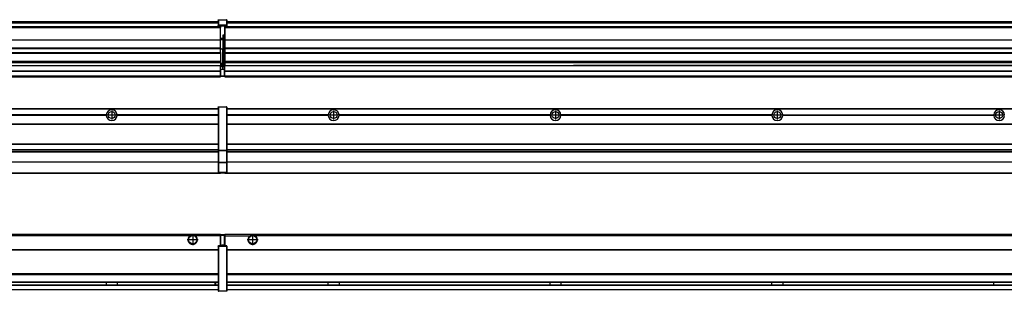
# Model space of a CAD drawing. Header units: inches. Extents: x -381 to 28022, y -418 to 176.
# Tile 29 of 49: x 10270 to 11158, y -154 to 90. Entities that reach past the tile are written whole.
import ezdxf

# ---------------------------------------------------------------- set-up
doc = ezdxf.new("R2010")
doc.units = ezdxf.units.IN
doc.linetypes.add('DOT_CENTER', pattern=[14, 12, -1, 0, -1])
doc.layers.add('1', color=7, linetype='Continuous')

# ---------------------------------------------------------------- blocks, each defined once
blk = doc.blocks.new('Modulos_intermedio__FL-14__7__18', base_point=(10455.18, -48.03))
at = {"color": 7, "linetype": 'Continuous'}
for p, q in [((10456.88, 10.47), (11849.18, 10.47)), ((10456.88, 10.22), (11849.18, 10.22)), ((10476.43, 10.47), (10476.48, 10.52)), ((10476.48, 10.52), (10483.88, 10.52)), ((10483.93, 10.47), (10483.88, 10.52)), ((10548.29, 4.77), (10456.88, 4.77)), ((10548.28, 4.47), (10456.88, 4.47)), ((10548.29, 4.17), (10456.88, 4.17)), ((10548.28, 4.47), (10548.29, 4.77)), ((10548.29, 4.17), (10548.28, 4.47)), ((10550.45, 6.05), (10550.45, 6.04)), ((10550.45, 2.91), (10550.45, 2.9)), ((10748.29, 4.77), (10558.07, 4.77)), ((10558.07, 4.77), (10558.08, 4.47)), ((10558.08, 4.47), (10558.07, 4.17)), ((10748.29, 4.17), (10558.07, 4.17)), ((10748.28, 4.47), (10558.08, 4.47)), ((10748.28, 4.47), (10748.29, 4.77)), ((10748.29, 4.17), (10748.28, 4.47)), ((10948.29, 4.77), (10758.07, 4.77)), ((10758.07, 4.77), (10758.08, 4.47)), ((10758.08, 4.47), (10758.07, 4.17)), ((10948.29, 4.17), (10758.07, 4.17)), ((10948.28, 4.47), (10758.08, 4.47)), ((10948.28, 4.47), (10948.29, 4.77)), ((10948.29, 4.17), (10948.28, 4.47)), ((10958.07, 4.77), (11148.29, 4.77)), ((10958.07, 4.77), (10958.08, 4.47)), ((10958.08, 4.47), (10958.07, 4.17)), ((11148.29, 4.17), (10958.07, 4.17)), ((11148.28, 4.47), (10958.08, 4.47)), ((11148.28, 4.47), (11148.29, 4.77)), ((11148.29, 4.17), (11148.28, 4.47)), ((10456.88, -3.53), (11849.18, -3.53)), ((10456.88, -3.78), (11849.18, -3.78)), ((11849.18, -4.03), (10456.88, -4.03)), ((10456.88, -21.53), (11849.18, -21.53)), ((10456.88, -21.78), (11849.18, -21.78)), ((10456.88, -26.73), (11849.18, -26.73)), ((10456.88, -26.82), (11849.18, -26.82)), ((10456.88, -28.37), (11849.18, -28.37)), ((10456.88, -28.53), (11849.18, -28.53)), ((10456.88, -28.65), (11849.18, -28.65)), ((11849.18, -38.02), (10456.88, -38.02)), ((11849.18, -38.11), (10456.88, -38.11)), ((10455.18, -47.53), (10455.18, -48.03)), ((10455.18, -48.03), (11851.18, -48.03)), ((10456.63, -47.53), (11849.43, -47.53))]:
    blk.add_line(p, q, dxfattribs=at)
for centre in [(10553.18, 4.47), (10753.18, 4.47), (10953.18, 4.47), (11153.18, 4.47)]:
    blk.add_circle(centre, 3.15, dxfattribs=at)
for centre, start, end in [((10553.18, 4.47), 3.5101, 176.4899), ((10753.18, 4.47), 3.5101, 176.4899), ((10953.18, 4.47), 3.5101, 176.4899), ((11153.18, 4.47), 3.5101, 176.4899), ((10553.18, 4.47), 183.51008, 356.48992), ((10753.18, 4.47), 183.51008, 356.48992), ((10953.18, 4.47), 183.51008, 356.48992), ((11153.18, 4.47), 183.51008, 356.48992)]:
    blk.add_arc(centre, 4.9, start, end, dxfattribs=at)
at = {"layer": '1', "color": 2, "linetype": 'DOT_CENTER'}
for p, q in [((10557.33, 4.47), (10549.03, 4.47)), ((10553.18, 8.62), (10553.18, 0.32)), ((10757.33, 4.47), (10749.03, 4.47)), ((10753.18, 8.62), (10753.18, 0.32)), ((10957.33, 4.47), (10949.03, 4.47)), ((10953.18, 8.62), (10953.18, 0.32)), ((11157.33, 4.47), (11149.03, 4.47)), ((11153.18, 8.62), (11153.18, 0.32))]:
    blk.add_line(p, q, dxfattribs=at)
blk = doc.blocks.new('Modulos_intermedio__FL-14__6__21', base_point=(9055.18, -48.03))
at = {"color": 7, "linetype": 'Continuous'}
for p, q in [((9056.88, 10.47), (10449.18, 10.47)), ((9056.88, 10.22), (10449.18, 10.22)), ((10422.43, 10.47), (10422.48, 10.52)), ((10422.48, 10.52), (10429.88, 10.52)), ((10429.93, 10.47), (10429.88, 10.52)), ((10449.18, 11.72), (10449.19, 11.79)), ((10449.18, 11.72), (10449.18, 11.47)), ((10449.18, 11.47), (10449.43, 11.47)), ((10449.18, 11.47), (10449.18, -27.21)), ((10449.19, 11.82), (10449.22, 11.86)), ((10449.19, 11.79), (10449.19, 11.82)), ((10449.22, 11.86), (10449.25, 11.9)), ((10449.25, 11.9), (10449.29, 11.93)), ((10449.29, 11.93), (10449.34, 11.96)), ((10449.34, 11.96), (10449.36, 11.96)), ((10449.36, 11.96), (10449.43, 11.97)), ((10449.43, 11.97), (10456.63, 11.97)), ((10449.43, 11.97), (10449.43, 11.47)), ((10449.43, 11.47), (10449.43, -27.21)), ((10456.63, 11.47), (10449.43, 11.47)), ((10456.7, 11.96), (10456.63, 11.97)), ((10456.63, 11.97), (10456.63, 11.47)), ((10456.63, 11.47), (10456.63, -27.21)), ((10456.88, 11.47), (10456.63, 11.47)), ((10456.72, 11.96), (10456.7, 11.96)), ((10456.76, 11.93), (10456.72, 11.96)), ((10456.8, 11.9), (10456.76, 11.93)), ((10456.84, 11.86), (10456.8, 11.9)), ((10456.86, 11.82), (10456.84, 11.86)), ((10456.87, 11.79), (10456.86, 11.82)), ((10456.88, 11.72), (10456.87, 11.79)), ((10456.88, 11.72), (10456.88, 11.47)), ((10456.88, 11.47), (10456.88, -27.21)), ((10348.29, 4.77), (10158.07, 4.77)), ((10348.29, 4.17), (10158.07, 4.17)), ((10348.28, 4.47), (10158.08, 4.47)), ((10348.29, 4.77), (10348.28, 4.47)), ((10348.28, 4.47), (10348.29, 4.17)), ((10449.18, 4.77), (10358.07, 4.77)), ((10358.08, 4.47), (10358.07, 4.77)), ((10358.07, 4.17), (10358.08, 4.47)), ((10449.18, 4.17), (10358.07, 4.17)), ((10449.18, 4.47), (10358.08, 4.47)), ((9056.88, -3.53), (10449.18, -3.53)), ((9056.88, -3.78), (10449.18, -3.78)), ((10449.18, -4.03), (9056.88, -4.03)), ((9056.88, -21.53), (10449.18, -21.53)), ((9056.88, -21.78), (10449.18, -21.78)), ((9056.88, -26.73), (10449.18, -26.73)), ((9056.88, -26.82), (10449.18, -26.82)), ((9056.88, -28.37), (10449.18, -28.37)), ((9056.88, -28.53), (10449.18, -28.53)), ((9056.88, -28.65), (10449.18, -28.65)), ((10449.18, -27.21), (10449.18, -27.52)), ((10449.18, -27.21), (10449.43, -27.21)), ((10449.18, -27.52), (10449.19, -27.54)), ((10449.18, -27.52), (10449.18, -38.19)), ((10449.19, -27.54), (10449.22, -27.57)), ((10449.22, -27.57), (10449.25, -27.59)), ((10449.25, -27.59), (10449.29, -27.6)), ((10449.29, -27.6), (10449.34, -27.61)), ((10449.34, -27.61), (10449.36, -27.61)), ((10449.36, -27.61), (10449.43, -27.62)), ((10449.43, -27.21), (10456.63, -27.21)), ((10449.43, -27.21), (10449.43, -27.62)), ((10449.43, -27.62), (10456.63, -27.62)), ((10449.43, -27.62), (10449.43, -38.3)), ((10456.88, -27.21), (10456.63, -27.21)), ((10456.63, -27.21), (10456.63, -27.62)), ((10456.7, -27.61), (10456.63, -27.62)), ((10456.63, -27.62), (10456.63, -38.3)), ((10456.72, -27.61), (10456.7, -27.61)), ((10456.76, -27.6), (10456.72, -27.61)), ((10456.8, -27.59), (10456.76, -27.6)), ((10456.84, -27.57), (10456.8, -27.59)), ((10456.87, -27.54), (10456.84, -27.57)), ((10456.88, -27.52), (10456.87, -27.54)), ((10456.88, -27.21), (10456.88, -27.52)), ((10456.88, -27.52), (10456.88, -38.19)), ((10449.18, -38.02), (9056.88, -38.02)), ((10449.18, -38.11), (9056.88, -38.11)), ((10449.18, -38.19), (10449.19, -38.22)), ((10449.18, -38.19), (10449.18, -38.71)), ((10449.18, -38.71), (10449.43, -38.71)), ((10449.18, -38.71), (10449.18, -47.03)), ((10449.19, -38.22), (10449.22, -38.25)), ((10449.22, -38.25), (10449.25, -38.27)), ((10449.25, -38.27), (10449.29, -38.28)), ((10449.29, -38.28), (10449.34, -38.29)), ((10449.34, -38.29), (10449.36, -38.29)), ((10449.36, -38.29), (10449.43, -38.3)), ((10449.43, -38.3), (10449.43, -38.71)), ((10456.63, -38.3), (10449.43, -38.3)), ((10449.43, -38.71), (10449.43, -47.03)), ((10456.63, -38.71), (10449.43, -38.71)), ((10456.7, -38.29), (10456.63, -38.3)), ((10456.63, -38.3), (10456.63, -38.71)), ((10456.88, -38.71), (10456.63, -38.71)), ((10456.63, -38.71), (10456.63, -47.03)), ((10456.72, -38.29), (10456.7, -38.29)), ((10456.76, -38.28), (10456.72, -38.29)), ((10456.8, -38.27), (10456.76, -38.28)), ((10456.84, -38.25), (10456.8, -38.27)), ((10456.87, -38.22), (10456.84, -38.25)), ((10456.88, -38.19), (10456.87, -38.22)), ((10456.88, -38.19), (10456.88, -38.71)), ((10456.88, -38.71), (10456.88, -47.03)), ((9055.18, -48.03), (10451.18, -48.03)), ((9056.63, -47.53), (10449.43, -47.53)), ((10449.18, -47.03), (10449.43, -47.03)), ((10449.18, -47.03), (10449.18, -47.28)), ((10449.18, -47.28), (10449.19, -47.34)), ((10449.19, -47.34), (10449.19, -47.37)), ((10449.19, -47.37), (10449.22, -47.41)), ((10449.22, -47.41), (10449.25, -47.45)), ((10449.25, -47.45), (10449.29, -47.49)), ((10449.29, -47.49), (10449.34, -47.51)), ((10449.34, -47.51), (10449.36, -47.52)), ((10449.36, -47.52), (10449.43, -47.53)), ((10449.43, -47.03), (10456.63, -47.03)), ((10449.43, -47.03), (10449.43, -47.53)), ((10449.43, -47.53), (10456.63, -47.53)), ((10451.18, -47.53), (10451.18, -48.03)), ((10456.63, -47.03), (10456.63, -47.53)), ((10456.88, -47.03), (10456.63, -47.03)), ((10456.7, -47.52), (10456.63, -47.53)), ((10456.72, -47.51), (10456.7, -47.52)), ((10456.76, -47.49), (10456.72, -47.51)), ((10456.8, -47.45), (10456.76, -47.49)), ((10456.84, -47.41), (10456.8, -47.45)), ((10456.86, -47.37), (10456.84, -47.41)), ((10456.87, -47.34), (10456.86, -47.37)), ((10456.88, -47.28), (10456.87, -47.34)), ((10456.88, -47.03), (10456.88, -47.28))]:
    blk.add_line(p, q, dxfattribs=at)
blk.add_circle((10353.18, 4.47), 3.15, dxfattribs=at)
for start, end in [(3.5101, 176.4899), (183.51008, 356.48992)]:
    blk.add_arc((10353.18, 4.47), 4.9, start, end, dxfattribs=at)
at = {"layer": '1', "color": 2, "linetype": 'DOT_CENTER'}
for p, q in [((10357.33, 4.47), (10349.03, 4.47)), ((10353.18, 8.62), (10353.18, 0.32))]:
    blk.add_line(p, q, dxfattribs=at)
blk = doc.blocks.new('F-270__37', base_point=(621.12, -75.97))
for name, p in [('Modulos_intermedio__FL-14__6__21', (9055.18, -48.03)), ('Modulos_intermedio__FL-14__7__18', (10455.18, -48.03))]:
    blk.add_blockref(name, p)
blk = doc.blocks.new('Alzado2', base_point=(2889, -32))
blk.add_blockref('F-270__37', (621.12, -75.97))
blk = doc.blocks.new('Modulos_intermedio__FL-14__7__46', base_point=(10455.18, 38.97))
at = {"color": 7, "linetype": 'Continuous'}
for p, q in [((10456.88, 88.97), (11849.18, 88.97)), ((10456.88, 88.96), (11849.18, 88.96)), ((10455.18, 84.47), (10455.18, 83.99)), ((10455.18, 83.99), (10455.18, 83.97)), ((11851.18, 83.99), (10455.18, 83.99)), ((10455.18, 83.97), (10455.18, 83.47)), ((10455.18, 83.97), (11851.18, 83.97)), ((10455.18, 83.47), (10455.18, 72.41)), ((10455.18, 83.47), (11851.18, 83.47)), ((10456.88, 88.35), (11849.18, 88.35)), ((10456.88, 88.03), (11849.18, 88.03)), ((10456.88, 87.7), (11849.18, 87.7)), ((10455.18, 72.41), (10455.18, 72.16)), ((10455.18, 72.41), (11851.18, 72.41)), ((10455.18, 72.16), (11851.18, 72.16)), ((10455.18, 72.16), (10455.18, 64.79)), ((11851.18, 64.79), (10455.18, 64.79)), ((10455.18, 64.79), (10455.18, 64.54)), ((10455.18, 64.54), (10455.18, 60.91)), ((10455.18, 64.54), (11851.18, 64.54)), ((10455.18, 60.91), (10455.18, 60.41)), ((10455.18, 60.91), (11851.18, 60.91)), ((10455.18, 60.41), (11851.18, 60.41)), ((10455.18, 60.41), (10455.18, 59.42)), ((10455.18, 59.42), (10455.18, 53.15)), ((10455.18, 53.15), (10455.18, 51.48)), ((10455.18, 53.15), (11851.18, 53.15)), ((11851.18, 51.48), (10455.18, 51.48)), ((10455.18, 51.48), (10455.18, 51.37)), ((10455.18, 51.37), (10455.18, 49.19)), ((10455.18, 49.19), (10455.18, 49.16)), ((10455.18, 49.19), (10769.43, 49.19)), ((10455.18, 44.48), (10455.18, 49.16)), ((10455.18, 49.16), (10769.43, 49.16)), ((10455.18, 44.48), (10455.18, 44.04)), ((10455.18, 44.48), (11851.13, 44.48)), ((10769.43, 49.19), (10769.43, 49.18)), ((10778.18, 49.19), (10769.43, 49.19)), ((10769.43, 49.18), (10769.43, 49.16)), ((10769.43, 49.18), (10778.18, 49.18)), ((10769.43, 49.16), (10778.18, 49.16)), ((10778.18, 49.19), (10778.18, 49.18)), ((10969.43, 49.19), (10778.18, 49.19)), ((10778.18, 49.18), (10778.18, 49.16)), ((10778.18, 49.16), (10969.43, 49.16)), ((10969.43, 49.19), (10969.43, 49.18)), ((10978.18, 49.19), (10969.43, 49.19)), ((10969.43, 49.18), (10978.18, 49.18)), ((10969.43, 49.18), (10969.43, 49.16)), ((10969.43, 49.16), (10978.18, 49.16)), ((11169.43, 49.19), (10978.18, 49.19)), ((10978.18, 49.19), (10978.18, 49.18)), ((10978.18, 49.18), (10978.18, 49.16)), ((10978.18, 49.16), (11169.43, 49.16)), ((10455.18, 39.97), (10455.18, 44.04)), ((10455.18, 44.04), (11851.13, 44.04)), ((10455.18, 39.97), (10455.18, 39.47)), ((10455.18, 39.97), (11851.13, 39.97)), ((10455.18, 39.47), (10455.18, 39.22)), ((10455.18, 39.47), (11851.13, 39.47)), ((10455.18, 39.22), (10455.18, 38.97)), ((10455.18, 39.22), (11851.13, 39.22)), ((10455.18, 38.97), (11851.13, 38.97))]:
    blk.add_line(p, q, dxfattribs=at)
blk = doc.blocks.new('Modulos_intermedio__FL-14__6__49', base_point=(9055.18, 38.97))
at = {"color": 7, "linetype": 'Continuous'}
for p, q in [((9056.88, 88.97), (10449.18, 88.97)), ((9056.88, 88.96), (10449.18, 88.96)), ((10449.18, 90.22), (10449.19, 90.29)), ((10449.18, 90.22), (10449.19, 90.24)), ((10449.18, 90.16), (10449.18, 90.22)), ((10449.18, 90.22), (10449.18, 90.16)), ((10449.18, 90.16), (10449.18, 85.33)), ((10449.19, 90.32), (10449.22, 90.36)), ((10449.19, 90.29), (10449.19, 90.32)), ((10449.19, 90.24), (10449.22, 90.28)), ((10449.22, 90.36), (10449.25, 90.4)), ((10449.22, 90.28), (10449.25, 90.32)), ((10449.25, 90.4), (10449.29, 90.43)), ((10449.25, 90.32), (10449.29, 90.35)), ((10449.29, 90.43), (10449.34, 90.46)), ((10449.29, 90.35), (10449.34, 90.37)), ((10449.34, 90.46), (10449.36, 90.46)), ((10449.34, 90.37), (10449.36, 90.38)), ((10449.36, 90.46), (10449.43, 90.47)), ((10449.36, 90.38), (10449.43, 90.39)), ((10449.43, 90.47), (10456.63, 90.47)), ((10449.43, 90.47), (10449.43, 90.39)), ((10449.43, 90.39), (10456.63, 90.39)), ((10449.43, 90.39), (10449.43, 85.56)), ((10456.7, 90.46), (10456.63, 90.47)), ((10456.63, 90.47), (10456.63, 90.39)), ((10456.7, 90.38), (10456.63, 90.39)), ((10456.63, 90.39), (10456.63, 85.56)), ((10456.72, 90.46), (10456.7, 90.46)), ((10456.72, 90.37), (10456.7, 90.38)), ((10456.76, 90.43), (10456.72, 90.46)), ((10456.76, 90.35), (10456.72, 90.37)), ((10456.8, 90.4), (10456.76, 90.43)), ((10456.8, 90.32), (10456.76, 90.35)), ((10456.84, 90.36), (10456.8, 90.4)), ((10456.84, 90.28), (10456.8, 90.32)), ((10456.86, 90.32), (10456.84, 90.36)), ((10456.86, 90.24), (10456.84, 90.28)), ((10456.87, 90.29), (10456.86, 90.32)), ((10456.88, 90.22), (10456.86, 90.24)), ((10456.88, 90.22), (10456.87, 90.29)), ((10456.88, 90.16), (10456.88, 90.22)), ((10456.88, 90.22), (10456.88, 90.16)), ((10456.88, 90.16), (10456.88, 85.33)), ((10451.18, 83.99), (9055.18, 83.99)), ((9055.18, 83.97), (10451.18, 83.97)), ((9055.18, 83.47), (10451.18, 83.47)), ((9056.88, 88.35), (10449.18, 88.35)), ((9056.88, 88.03), (10449.18, 88.03)), ((9056.88, 87.7), (10449.18, 87.7)), ((10449.18, 85.33), (10449.19, 85.4)), ((10449.18, 85.33), (10449.18, 85.22)), ((10449.18, 85.22), (10449.19, 85.29)), ((10449.18, 85.22), (10449.18, 84.97)), ((10449.18, 84.97), (10449.18, 84.72)), ((10449.18, 84.97), (10449.43, 84.97)), ((10449.19, 84.66), (10449.18, 84.72)), ((10449.19, 85.42), (10449.22, 85.46)), ((10449.19, 85.4), (10449.19, 85.42)), ((10449.19, 85.32), (10449.22, 85.36)), ((10449.19, 85.29), (10449.19, 85.32)), ((10449.19, 84.63), (10449.19, 84.66)), ((10449.22, 84.59), (10449.19, 84.63)), ((10449.22, 85.46), (10449.25, 85.5)), ((10449.22, 85.36), (10449.25, 85.4)), ((10449.22, 85.36), (10449.25, 85.4)), ((10449.25, 84.55), (10449.22, 84.59)), ((10449.25, 85.5), (10449.29, 85.53)), ((10449.25, 85.4), (10449.34, 85.46)), ((10449.25, 85.4), (10449.29, 85.43)), ((10449.29, 84.51), (10449.25, 84.55)), ((10449.29, 85.53), (10449.34, 85.55)), ((10449.29, 85.43), (10449.34, 85.46)), ((10449.34, 84.49), (10449.29, 84.51)), ((10449.34, 85.55), (10449.36, 85.55)), ((10449.34, 85.46), (10449.36, 85.46)), ((10449.36, 84.48), (10449.34, 84.49)), ((10449.36, 85.55), (10449.43, 85.56)), ((10449.36, 85.46), (10449.43, 85.47)), ((10449.43, 84.47), (10449.36, 84.48)), ((10449.43, 85.56), (10449.43, 85.47)), ((10456.63, 85.56), (10449.43, 85.56)), ((10449.43, 85.47), (10456.63, 85.47)), ((10449.43, 85.47), (10449.43, 84.97)), ((10449.43, 84.97), (10451.18, 84.97)), ((10449.43, 84.97), (10449.43, 84.47)), ((10449.43, 84.47), (10451.18, 84.47)), ((10451.18, 84.97), (10451.18, 83.97)), ((10451.18, 84.97), (10454.88, 84.97)), ((10451.18, 83.97), (10451.18, 83.47)), ((10451.18, 72.41), (10451.18, 83.47)), ((10454.88, 84.97), (10456.63, 84.97)), ((10454.88, 84.97), (10454.88, 77.44)), ((10454.88, 84.47), (10456.63, 84.47)), ((10456.63, 85.56), (10456.63, 85.47)), ((10456.7, 85.55), (10456.63, 85.56)), ((10456.63, 85.47), (10456.63, 84.97)), ((10456.7, 85.46), (10456.63, 85.47)), ((10456.63, 84.97), (10456.63, 84.47)), ((10456.88, 84.97), (10456.63, 84.97)), ((10456.63, 84.47), (10456.7, 84.48)), ((10456.72, 85.55), (10456.7, 85.55)), ((10456.72, 85.46), (10456.7, 85.46)), ((10456.7, 84.48), (10456.72, 84.49)), ((10456.76, 85.53), (10456.72, 85.55)), ((10456.72, 85.46), (10456.76, 85.43)), ((10456.76, 85.43), (10456.72, 85.46)), ((10456.72, 84.49), (10456.76, 84.51)), ((10456.8, 85.5), (10456.76, 85.53)), ((10456.8, 85.4), (10456.76, 85.43)), ((10456.76, 84.51), (10456.8, 84.55)), ((10456.84, 85.46), (10456.8, 85.5)), ((10456.8, 85.4), (10456.84, 85.36)), ((10456.84, 85.36), (10456.8, 85.4)), ((10456.8, 84.55), (10456.84, 84.59)), ((10456.86, 85.42), (10456.84, 85.46)), ((10456.86, 85.32), (10456.84, 85.36)), ((10456.84, 84.59), (10456.86, 84.63)), ((10456.87, 85.4), (10456.86, 85.42)), ((10456.87, 85.29), (10456.86, 85.32)), ((10456.86, 84.63), (10456.87, 84.66)), ((10456.88, 85.33), (10456.87, 85.4)), ((10456.88, 85.22), (10456.87, 85.29)), ((10456.87, 84.66), (10456.88, 84.72)), ((10456.88, 85.33), (10456.88, 85.22)), ((10456.88, 85.22), (10456.88, 84.97)), ((10456.88, 84.97), (10456.88, 84.72)), ((9055.18, 72.41), (10451.18, 72.41)), ((9055.18, 72.16), (10451.18, 72.16)), ((10453.43, 73.5), (10451.18, 73.5)), ((10453.43, 73), (10451.18, 73)), ((10451.18, 72.5), (10453.43, 72.5)), ((10451.18, 72.41), (10451.18, 72.16)), ((10451.18, 64.79), (10451.18, 72.16)), ((10453.43, 76.45), (10453.43, 73.5)), ((10454.88, 76.45), (10453.43, 76.45)), ((10453.43, 73.5), (10453.68, 73.5)), ((10453.43, 73), (10453.43, 73.5)), ((10453.43, 73), (10453.43, 72.5)), ((10453.68, 72.5), (10453.43, 72.5)), ((10453.43, 72.5), (10453.43, 63.97)), ((10453.68, 73.19), (10453.67, 73.21)), ((10453.68, 76.45), (10453.68, 73.5)), ((10453.68, 76.3), (10454.88, 76.3)), ((10453.68, 73.25), (10453.68, 73.5)), ((10453.68, 73.19), (10453.68, 72.5)), ((10453.68, 63.97), (10453.68, 72.5)), ((10454.88, 79.65), (10455.18, 79.58)), ((10454.88, 78.12), (10455.18, 78.12)), ((10454.88, 77.6), (10455.18, 77.6)), ((10454.88, 77.44), (10455.18, 77.36)), ((10454.88, 76.45), (10455.18, 76.53)), ((10454.88, 76.3), (10454.88, 76.45)), ((10455.18, 76.3), (10454.88, 76.3)), ((10454.88, 63.97), (10454.88, 76.3)), ((10451.18, 64.79), (9055.18, 64.79)), ((9055.18, 64.54), (10451.18, 64.54)), ((10451.18, 64.79), (10451.18, 64.54)), ((10451.18, 60.91), (10451.18, 64.54)), ((10453.43, 63.97), (10451.18, 63.97)), ((10453.43, 50.98), (10453.43, 63.97)), ((10453.43, 63.97), (10453.68, 63.97)), ((10453.68, 50.98), (10453.68, 63.97)), ((10453.68, 63.97), (10454.88, 63.97)), ((10454.88, 49.58), (10454.88, 63.97)), ((10455.18, 63.97), (10454.88, 63.97)), ((9055.18, 60.91), (10451.18, 60.91)), ((9055.18, 60.41), (10451.18, 60.41)), ((10451.18, 60.91), (10451.18, 60.41)), ((10451.18, 60.41), (10451.18, 59.42)), ((10451.18, 59.42), (10451.18, 53.15)), ((9055.18, 53.15), (10451.18, 53.15)), ((10451.18, 51.48), (9055.18, 51.48)), ((9055.18, 44.48), (10451.13, 44.48)), ((9778.18, 49.19), (10451.18, 49.19)), ((9778.18, 49.16), (10451.18, 49.16)), ((10451.13, 44.48), (10451.13, 47.58)), ((10451.13, 47.58), (10451.18, 47.58)), ((10451.13, 45.47), (10451.18, 45.48)), ((10451.13, 44.48), (10451.18, 44.48)), ((10451.13, 44.48), (10451.13, 44.04)), ((10451.18, 53.15), (10451.18, 51.48)), ((10451.18, 51.48), (10451.18, 51.37)), ((10451.18, 51.37), (10451.18, 49.19)), ((10453.43, 50.98), (10451.18, 50.98)), ((10453.43, 49.98), (10451.18, 49.98)), ((10451.18, 49.19), (10451.18, 49.16)), ((10451.18, 47.58), (10451.18, 49.16)), ((10453.43, 48.98), (10451.18, 48.98)), ((10453.43, 47.91), (10451.18, 47.91)), ((10451.18, 46), (10451.18, 47.58)), ((10451.18, 46), (10453.43, 46)), ((10451.18, 46), (10451.18, 39.97)), ((10453.43, 49.98), (10453.43, 50.98)), ((10453.43, 50.98), (10453.68, 50.98)), ((10453.43, 49.98), (10453.43, 48.98)), ((10453.43, 47.91), (10453.43, 48.98)), ((10453.68, 48.98), (10453.43, 48.98)), ((10453.43, 46), (10453.43, 47.91)), ((10453.43, 47.91), (10453.52, 47.89)), ((10453.43, 46), (10454.88, 46)), ((10453.52, 47.89), (10453.6, 47.83)), ((10453.6, 47.83), (10453.66, 47.75)), ((10453.66, 47.75), (10453.68, 47.66)), ((10453.68, 49.73), (10453.68, 50.98)), ((10453.68, 49.73), (10453.68, 48.98)), ((10453.68, 49.58), (10454.88, 49.58)), ((10453.68, 47.66), (10453.68, 48.98)), ((10453.68, 48.93), (10454.88, 48.93)), ((10453.68, 46), (10453.68, 47.66)), ((10455.18, 45.08), (10454.63, 44.93)), ((10454.63, 44.93), (10454.63, 39.97)), ((10454.88, 48.93), (10454.88, 49.58)), ((10455.18, 49.58), (10454.88, 49.58)), ((10454.88, 48.93), (10454.88, 47.33)), ((10454.88, 48.93), (10455.18, 48.85)), ((10454.88, 47.33), (10454.88, 46)), ((10455.18, 45.92), (10454.88, 46)), ((10454.88, 45), (10455.18, 45.08)), ((10454.88, 45), (10454.88, 39.97)), ((10454.88, 44.81), (10455.18, 44.87)), ((9055.18, 44.04), (10451.13, 44.04)), ((9055.18, 39.97), (10451.13, 39.97)), ((9055.18, 39.47), (10451.13, 39.47)), ((9055.18, 39.22), (10451.13, 39.22)), ((9055.18, 38.97), (10451.13, 38.97)), ((10451.13, 39.97), (10451.13, 44.04)), ((10451.18, 40.48), (10451.13, 40.48)), ((10451.13, 39.97), (10451.13, 39.47)), ((10451.13, 39.22), (10451.13, 39.47)), ((10451.13, 39.22), (10451.13, 38.97)), ((10451.18, 39.97), (10454.63, 39.97)), ((10451.18, 39.97), (10451.18, 39.47)), ((10451.18, 39.47), (10454.63, 39.47)), ((10454.63, 39.97), (10454.63, 39.47)), ((10454.88, 39.97), (10454.63, 39.97)), ((10454.88, 41.31), (10455.18, 41.37)), ((10454.88, 40.83), (10455.18, 40.91)), ((10454.88, 39.97), (10454.88, 39.72))]:
    blk.add_line(p, q, dxfattribs=at)
for centre, start, end in [((10453.43, 73.25), 270, 0), ((10453.43, 49.73), 0, 90), ((10454.63, 39.72), 270, 0)]:
    blk.add_arc(centre, 0.25, start, end, dxfattribs=at)
blk = doc.blocks.new('F-270__65', base_point=(621.12, 38.97))
for name, p in [('Modulos_intermedio__FL-14__6__49', (9055.18, 38.97)), ('Modulos_intermedio__FL-14__7__46', (10455.18, 38.97))]:
    blk.add_blockref(name, p)
blk = doc.blocks.new('Inferior2', base_point=(2889, 64.72))
blk.add_blockref('F-270__65', (621.12, 38.97))
blk = doc.blocks.new('Modulos_intermedio__FL-14__7__73', base_point=(10455.18, -154.47))
at = {"color": 7, "linetype": 'Continuous'}
for p, q in [((10455.18, -102.97), (10455.18, -104.47)), ((10455.18, -102.97), (11851.13, -102.97)), ((10455.18, -104.47), (10477.77, -104.47)), ((10455.18, -104.47), (10455.18, -113.47)), ((10477.77, -104.47), (10478.72, -103.98)), ((10478.72, -103.98), (10480.18, -103.72)), ((10480.18, -103.72), (10481.63, -103.98)), ((10481.63, -103.98), (10482.59, -104.47)), ((11823.77, -104.47), (10482.59, -104.47)), ((10456.88, -116.72), (11849.18, -116.72)), ((10456.88, -116.97), (11849.18, -116.97)), ((11849.18, -117.22), (10456.88, -117.22)), ((11849.18, -138.72), (10456.88, -138.72)), ((11849.18, -138.97), (10456.88, -138.97)), ((10456.88, -139.22), (11849.18, -139.22)), ((10456.88, -145.97), (11849.18, -145.97)), ((10456.88, -146.22), (11849.18, -146.22)), ((10456.88, -148.72), (11849.18, -148.72)), ((10456.88, -148.97), (11849.18, -148.97)), ((10548.28, -146.3), (10548.28, -146.22)), ((10548.28, -146.35), (10548.28, -146.3)), ((10548.28, -146.59), (10548.28, -146.35)), ((10548.29, -147.23), (10548.28, -146.59)), ((10548.28, -148.6), (10548.29, -147.56)), ((10548.28, -148.72), (10548.28, -148.6)), ((10548.29, -147.56), (10548.29, -147.23)), ((10558.08, -146.35), (10558.07, -147.23)), ((10558.07, -147.23), (10558.07, -147.72)), ((10558.07, -147.72), (10558.07, -147.96)), ((10558.07, -147.96), (10558.08, -148.59)), ((10558.08, -146.22), (10558.08, -146.3)), ((10558.08, -146.3), (10558.08, -146.35)), ((10558.08, -148.59), (10558.08, -148.65)), ((10558.08, -148.65), (10558.08, -148.72)), ((10748.28, -146.3), (10748.28, -146.22)), ((10748.28, -146.35), (10748.28, -146.3)), ((10748.29, -146.98), (10748.28, -146.35)), ((10748.28, -148.6), (10748.29, -147.88)), ((10748.28, -148.65), (10748.28, -148.6)), ((10748.28, -148.72), (10748.28, -148.65)), ((10748.29, -147.23), (10748.29, -146.98)), ((10748.29, -147.88), (10748.29, -147.23)), ((10758.08, -146.35), (10758.07, -147.23)), ((10758.07, -147.23), (10758.07, -147.72)), ((10758.07, -147.72), (10758.08, -148.59)), ((10758.08, -146.22), (10758.08, -146.3)), ((10758.08, -146.3), (10758.08, -146.35)), ((10758.08, -148.59), (10758.08, -148.65)), ((10758.08, -148.65), (10758.08, -148.72)), ((10948.28, -146.3), (10948.28, -146.22)), ((10948.28, -146.35), (10948.28, -146.3)), ((10948.29, -146.98), (10948.28, -146.35)), ((10948.28, -148.6), (10948.29, -147.88)), ((10948.28, -148.65), (10948.28, -148.6)), ((10948.28, -148.72), (10948.28, -148.65)), ((10948.29, -147.23), (10948.29, -146.98)), ((10948.29, -147.88), (10948.29, -147.23)), ((10958.08, -146.35), (10958.07, -147.23)), ((10958.07, -147.23), (10958.07, -147.72)), ((10958.07, -147.72), (10958.08, -148.59)), ((10958.08, -146.22), (10958.08, -146.3)), ((10958.08, -146.3), (10958.08, -146.35)), ((10958.08, -148.59), (10958.08, -148.65)), ((10958.08, -148.65), (10958.08, -148.72)), ((11148.28, -146.3), (11148.28, -146.22)), ((11148.28, -146.35), (11148.28, -146.3)), ((11148.29, -146.98), (11148.28, -146.35)), ((11148.28, -148.43), (11148.29, -147.88)), ((11148.28, -148.65), (11148.28, -148.43)), ((11148.28, -148.72), (11148.28, -148.65)), ((11148.29, -147.23), (11148.29, -146.98)), ((11148.29, -147.88), (11148.29, -147.23)), ((10456.88, -152.72), (11849.18, -152.72)), ((10456.88, -152.97), (11849.18, -152.97))]:
    blk.add_line(p, q, dxfattribs=at)
for radius in [4, 3.7]:
    blk.add_circle((10480.18, -107.97), radius, dxfattribs=at)
blk.add_arc((10480.18, -107.97), 4.25, 124.56032, 55.43968, dxfattribs=at)
at = {"layer": '1', "color": 2, "linetype": 'DOT_CENTER'}
for p, q in [((10480.18, -102.97), (10480.18, -112.97)), ((10485.18, -107.97), (10475.18, -107.97))]:
    blk.add_line(p, q, dxfattribs=at)
blk = doc.blocks.new('Modulos_intermedio__FL-14__6__76', base_point=(9055.18, -154.47))
at = {"color": 7, "linetype": 'Continuous'}
for p, q in [((9055.18, -102.97), (10451.13, -102.97)), ((10423.77, -104.47), (9082.59, -104.47)), ((10424.72, -103.98), (10423.77, -104.47)), ((10426.18, -103.72), (10424.72, -103.98)), ((10427.63, -103.98), (10426.18, -103.72)), ((10428.59, -104.47), (10427.63, -103.98)), ((10451.13, -104.47), (10428.59, -104.47)), ((10451.13, -104.47), (10451.13, -102.97)), ((10451.13, -111.58), (10451.13, -104.47)), ((10451.18, -104.48), (10451.13, -104.48)), ((10451.18, -105.48), (10451.13, -105.48)), ((10454.63, -103.47), (10451.18, -103.47)), ((10451.18, -103.47), (10451.18, -103.97)), ((10451.18, -103.97), (10451.18, -111.58)), ((10451.18, -103.97), (10454.63, -103.97)), ((10454.63, -103.47), (10454.63, -103.97)), ((10454.88, -103.97), (10454.63, -103.97)), ((10454.63, -103.97), (10454.63, -112.97)), ((10454.88, -103.72), (10454.88, -103.97)), ((10454.88, -103.97), (10454.88, -112.97)), ((10454.88, -104.83), (10455.18, -104.91)), ((10454.88, -106.47), (10455.18, -106.47)), ((10449.18, -113.72), (10449.19, -113.66)), ((10449.18, -113.72), (10449.18, -113.97)), ((10449.18, -113.97), (10449.18, -153.97)), ((10449.18, -113.97), (10449.43, -113.97)), ((10449.19, -113.63), (10449.22, -113.59)), ((10449.19, -113.66), (10449.19, -113.63)), ((10449.22, -113.59), (10449.25, -113.55)), ((10449.25, -113.55), (10449.29, -113.51)), ((10449.29, -113.51), (10449.34, -113.49)), ((10449.34, -113.49), (10449.36, -113.48)), ((10449.36, -113.48), (10449.43, -113.47)), ((10451.18, -113.47), (10449.43, -113.47)), ((10449.43, -113.47), (10449.43, -113.97)), ((10456.63, -113.97), (10449.43, -113.97)), ((10449.43, -113.97), (10449.43, -153.97)), ((10451.13, -109.47), (10451.18, -109.48)), ((10451.18, -111.58), (10451.13, -111.58)), ((10451.18, -113.47), (10451.18, -111.58)), ((10454.63, -112.97), (10451.18, -112.97)), ((10454.88, -113.47), (10451.18, -113.47)), ((10454.63, -112.97), (10454.63, -113.47)), ((10454.88, -112.97), (10454.63, -112.97)), ((10454.88, -107.48), (10455.18, -107.48)), ((10454.88, -111.93), (10455.18, -112.01)), ((10454.88, -112.97), (10454.88, -113.26)), ((10454.88, -113.26), (10454.88, -113.47)), ((10456.63, -113.47), (10454.88, -113.47)), ((10456.7, -113.48), (10456.63, -113.47)), ((10456.63, -113.47), (10456.63, -113.97)), ((10456.88, -113.97), (10456.63, -113.97)), ((10456.63, -113.97), (10456.63, -153.97)), ((10456.72, -113.49), (10456.7, -113.48)), ((10456.76, -113.51), (10456.72, -113.49)), ((10456.8, -113.55), (10456.76, -113.51)), ((10456.84, -113.59), (10456.8, -113.55)), ((10456.86, -113.63), (10456.84, -113.59)), ((10456.87, -113.66), (10456.86, -113.63)), ((10456.88, -113.72), (10456.87, -113.66)), ((10456.88, -113.72), (10456.88, -113.97)), ((10456.88, -113.97), (10456.88, -153.97)), ((9056.88, -116.72), (10449.18, -116.72)), ((9056.88, -116.97), (10449.18, -116.97)), ((10449.18, -117.22), (9056.88, -117.22)), ((10449.18, -138.72), (9056.88, -138.72)), ((10449.18, -138.97), (9056.88, -138.97)), ((9056.88, -139.22), (10449.18, -139.22)), ((9056.88, -145.97), (10449.18, -145.97)), ((9056.88, -146.22), (10449.18, -146.22)), ((9056.88, -148.72), (10449.18, -148.72)), ((9056.88, -148.97), (10449.18, -148.97)), ((10348.28, -146.3), (10348.28, -146.22)), ((10348.28, -146.35), (10348.28, -146.3)), ((10348.29, -146.98), (10348.28, -146.35)), ((10348.28, -148.6), (10348.29, -147.88)), ((10348.28, -148.65), (10348.28, -148.6)), ((10348.28, -148.72), (10348.28, -148.65)), ((10348.29, -147.23), (10348.29, -146.98)), ((10348.29, -147.88), (10348.29, -147.23)), ((10358.08, -146.35), (10358.07, -147.23)), ((10358.07, -147.23), (10358.07, -148.2)), ((10358.07, -148.2), (10358.08, -148.6)), ((10358.08, -146.22), (10358.08, -146.3)), ((10358.08, -146.3), (10358.08, -146.35)), ((10358.08, -148.6), (10358.08, -148.72)), ((10446.18, -146.65), (10446.24, -146.4)), ((10446.18, -146.65), (10446.18, -147.16)), ((10446.18, -147.16), (10446.18, -148.23)), ((10446.18, -148.23), (10446.24, -148.55)), ((10446.24, -146.4), (10446.46, -146.22)), ((10446.24, -148.55), (10446.46, -148.72)), ((10446.6, -146.22), (10446.6, -146.26)), ((10446.6, -146.26), (10446.6, -146.97)), ((10446.6, -146.97), (10446.6, -148.69)), ((10446.6, -148.69), (10446.6, -148.72)), ((9056.88, -152.72), (10449.18, -152.72)), ((9056.88, -152.97), (10449.18, -152.97)), ((10449.18, -153.97), (10449.43, -153.97)), ((10449.18, -153.97), (10449.18, -154.22)), ((10449.18, -154.22), (10449.19, -154.29)), ((10449.19, -154.29), (10449.19, -154.32)), ((10449.19, -154.32), (10449.22, -154.36)), ((10449.22, -154.36), (10449.25, -154.4)), ((10449.25, -154.4), (10449.29, -154.43)), ((10449.29, -154.43), (10449.34, -154.46)), ((10449.34, -154.46), (10449.36, -154.46)), ((10449.36, -154.46), (10449.43, -154.47)), ((10449.43, -153.97), (10456.63, -153.97)), ((10449.43, -153.97), (10449.43, -154.47)), ((10456.63, -154.47), (10449.43, -154.47)), ((10456.88, -153.97), (10456.63, -153.97)), ((10456.63, -153.97), (10456.63, -154.47)), ((10456.7, -154.46), (10456.63, -154.47)), ((10456.72, -154.46), (10456.7, -154.46)), ((10456.76, -154.43), (10456.72, -154.46)), ((10456.8, -154.4), (10456.76, -154.43)), ((10456.84, -154.36), (10456.8, -154.4)), ((10456.86, -154.32), (10456.84, -154.36)), ((10456.87, -154.29), (10456.86, -154.32)), ((10456.88, -154.22), (10456.87, -154.29)), ((10456.88, -153.97), (10456.88, -154.22))]:
    blk.add_line(p, q, dxfattribs=at)
for radius in [4, 3.7]:
    blk.add_circle((10426.18, -107.97), radius, dxfattribs=at)
for centre, radius, start, end in [((10426.18, -107.97), 4.25, 124.56032, 55.43968), ((10454.63, -103.72), 0.25, 0, 90)]:
    blk.add_arc(centre, radius, start, end, dxfattribs=at)
at = {"layer": '1', "color": 2, "linetype": 'DOT_CENTER'}
for p, q in [((10426.18, -102.97), (10426.18, -112.97)), ((10431.18, -107.97), (10421.18, -107.97))]:
    blk.add_line(p, q, dxfattribs=at)
blk = doc.blocks.new('F-270__90', base_point=(621.12, -154.47))
for name, p in [('Modulos_intermedio__FL-14__6__76', (9055.18, -154.47)), ('Modulos_intermedio__FL-14__7__73', (10455.18, -154.47))]:
    blk.add_blockref(name, p)
blk = doc.blocks.new('Superior1', base_point=(2889, -128.72))
blk.add_blockref('F-270__90', (621.12, -154.47))

msp = doc.modelspace()

# ---------------------------------------------------------------- block references
for name, p in [('Inferior2', (2889, 64.72)), ('Alzado2', (2889, -32)), ('Superior1', (2889, -128.72))]:
    msp.add_blockref(name, p)

doc.saveas('drawing.dxf')
